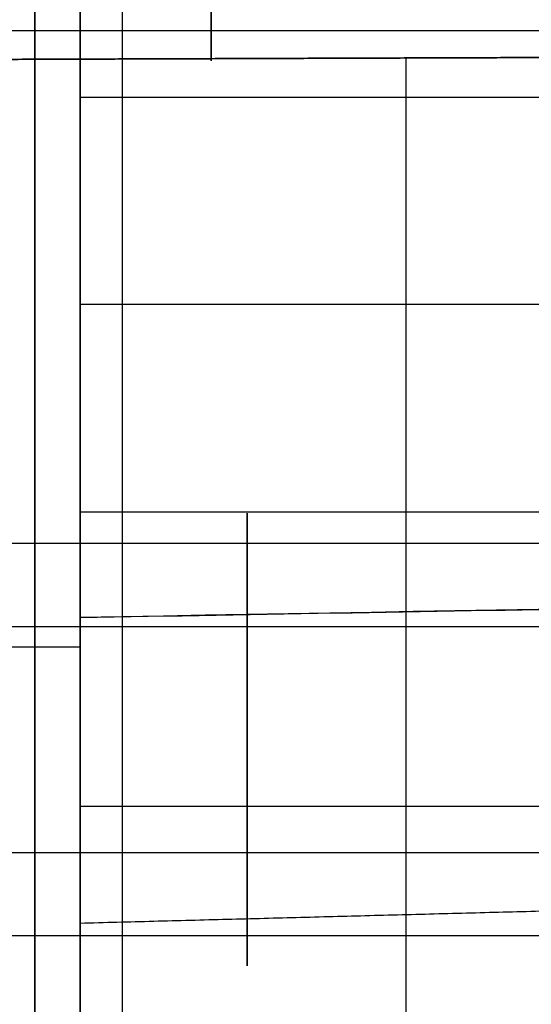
# Model space of a CAD drawing. Header units: millimetres. Extents: x 0 to 284, y -110 to 65.
# Tile 189 of 227: x 230.17 to 232.99, y -40.87 to -35.43. Entities that reach past the tile are written whole.
import ezdxf

# ---------------------------------------------------------------- set-up
doc = ezdxf.new("R2010")
doc.units = ezdxf.units.MM
doc.layers.add('Layer 01', color=7, linetype='Continuous', true_color=0x000000)

# ---------------------------------------------------------------- blocks, each defined once
blk = doc.blocks.new('Block 01')
at = {"layer": 'Layer 01'}
for p, q in [((225.8465, -35.4867, 32.0353), (236.6, -35.4867, 32.0353)), ((232.3, -55.6742, -3.6033), (232.3, -35.6381, -3.6033)), ((230.5, -35.8545, 54.2799), (238.6, -35.8545, 54.2799)), ((237, -37, 53.8026), (230.5, -37, 53.6324)), ((237, -37, 60.3026), (230.5, -37, 60.4728)), ((230.5, -37, 53.6324), (230.5, -37, 54.0526)), ((230.5, -37, 60.0526), (230.5, -37, 60.4728)), ((230.5, -38.1455, 59.8253), (238.6, -38.1455, 59.8253)), ((225.8465, -38.7792, 23.8325), (236.6, -38.7792, 23.8325)), ((225.8465, -40.0292, 21.6675), (237, -40.0292, 21.6675)), ((230.5, -40, 57.0526), (230.5, -40.4202, 57.0526))]:
    blk.add_line(p, q, dxfattribs=at)
at = {"layer": 'Layer 01', "extrusion": (-1, 0, 0)}
for centre, radius, start, end in [((0, 0, -230.25), 61.5, 360, 180), ((0, 0, -230.25), 61.5, 180, 360), ((0, 0, -230.5), 61.5, 0, 180), ((0, 0, -230.5), 61.5, 180, 0), ((-0.007, 435.1089, -230.5), 500.1091, 273.60637, 274.442398), ((0, -435, -230.5), 500, 85.557435, 86.393197), ((0, 0, -230.732), 56.8912, 304.66803, 355.33197), ((37, 57.0526, -230.5), 3, 157.5517, 337.5517)]:
    blk.add_arc(centre, radius, start, end, dxfattribs=at)
at = {"layer": 'Layer 01', "extrusion": (1, 0, 0)}
for centre, radius, start, end in [((0, 0, 230.5), 62, 90, 270), ((-34.4042, 31.4103, 231.2232), 1.25, 330, 150), ((-34.4042, 31.4103, 231.2232), 1.25, 150, 330), ((-37, 57.0526, 230.5), 3.4202, 180, 0), ((-37, 57.0526, 230.5), 3.4202, 0, 180), ((-37, 57.0526, 230.5), 3, 22.4483, 202.4483), ((-39.4042, 22.75, 231.4232), 1.25, 330, 150), ((-39.4042, 22.75, 231.4232), 1.25, 150, 330), ((0, -435, 230.5), 500, 94.442845, 94.461165), ((-38.5806, -59.4973, 230.5), 4, 180, 265.5388), ((-38.5806, 59.4973, 230.5), 4, 94.4612, 180)]:
    blk.add_arc(centre, radius, start, end, dxfattribs=at)
at = {"layer": 'Layer 01', "extrusion": (1, -3.36105e-14, -5.33208e-13)}
blk.add_arc((-0.007, 434.8911, 230.5), 499.8908, 265.557269, 266.393161, dxfattribs=at)
at = {"layer": 'Layer 01'}
for points, degree in [([(225.8465, -35.4867, 32.0353), (231.2232, -35.4867, 32.0353), (236.6, -35.4867, 32.0353)], 2), ([(236.6, -38.3216, 22.125), (231.2232, -38.3216, 22.125), (225.8465, -38.3216, 22.125)], 2), ([(245.214, -38.4711, -63.2602), (240.3093, -38.5573, -63.3394), (235.4047, -38.6436, -63.4186), (230.5, -38.7299, -63.4977)], 3), ([(230.5, -38.7299, 63.4977), (232.5029, -38.6946, 63.4654), (234.5058, -38.6594, 63.4331), (236.5087, -38.6242, 63.4007)], 3), ([(230.5, -38.7323, 63.4976), (230.5, -38.7315, 63.4976), (230.5, -38.7307, 63.4977), (230.5, -38.7299, 63.4977)], 3), ([(78, -38.8917, 63.4851), (154.25, -38.8917, 63.4851), (230.5, -38.8917, 63.4851)], 2), ([(78, -38.8917, -63.4851), (154.25, -38.8917, -63.4851), (230.5, -38.8917, -63.4851)], 2), ([(230.5, -39.7727, 55.9071), (234.55, -39.7727, 55.9071), (238.6, -39.7727, 55.9071)], 2), ([(237, -40.25, 57.0526), (233.75, -40.3351, 57.0526), (230.5, -40.4202, 57.0526)], 2), ([(225.8465, -40.4867, 23.375), (231.4232, -40.4867, 23.375), (237, -40.4867, 23.375)], 2)]:
    blk.add_open_spline(points, degree=degree, dxfattribs=at)
for points, weights, degree in [([(233.0558, -35.6354, 3.6297), (231.6925, -35.6402, 3.5821), (230.3289, -35.645, 3.5345), (228.9651, -35.6496, 3.4869)], [1, 0.999998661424, 0.999998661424, 1], 3), ([(228.9651, -35.6496, -3.4869), (230.3289, -35.645, -3.5345), (231.6925, -35.6402, -3.5821), (233.0558, -35.6354, -3.6297)], [1, 0.999998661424, 0.999998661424, 1], 3), ([(230.5, -38.8917, -63.4851), (230.5, -38.8108, -63.4915), (230.5, -38.7299, -63.4977)], [1, 0.999999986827, 1], 2)]:
    blk.add_rational_spline(points, weights, degree=degree, dxfattribs=at)
for points, knots in [([(230.5, -38.7299, -63.4977), (230.5, -38.9802, -63.4783), (230.5, -39.2247, -63.4358), (230.5, -39.7026, -63.3066), (230.5, -39.9379, -63.219), (230.5, -40.3874, -63.0014), (230.5, -40.5992, -62.8731), (230.5, -40.9978, -62.5784), (230.5, -41.1861, -62.4098), (230.5, -41.5239, -62.0449), (230.5, -41.6744, -61.8484), (230.5, -41.9388, -61.4276), (230.5, -42.0527, -61.2019), (230.5, -42.2338, -60.7402), (230.5, -42.3025, -60.5023), (230.5, -42.3957, -60.0123), (230.5, -42.4195, -59.7612), (230.5, -42.4195, -59.5103)], [0, 0, 0, 0, 0.747606, 0.747606, 1.495213, 1.495213, 2.242819, 2.242819, 2.990426, 2.990426, 3.738032, 3.738032, 4.485638, 4.485638, 5.233245, 5.233245, 5.980851, 5.980851, 5.980851, 5.980851]), ([(230.5, -42.4195, 59.5104), (230.5, -42.4195, 59.761), (230.5, -42.3961, 60.0078), (230.5, -42.3045, 60.494), (230.5, -42.2354, 60.7356), (230.5, -42.0535, 61.2003), (230.5, -41.9422, 61.4213), (230.5, -41.6795, 61.8412), (230.5, -41.5263, 62.042), (230.5, -41.1887, 62.4073), (230.5, -41.0046, 62.5726), (230.5, -40.606, 62.8688), (230.5, -40.3898, 63), (230.5, -39.9436, 63.2165), (230.5, -39.7119, 63.3036), (230.5, -39.231, 63.4346), (230.5, -38.9825, 63.478), (230.5, -38.7323, 63.4976)], [0, 0, 0, 0, 0.747299, 0.747299, 1.494599, 1.494599, 2.241898, 2.241898, 2.989198, 2.989198, 3.736497, 3.736497, 4.483797, 4.483797, 5.231096, 5.231096, 5.978396, 5.978396, 5.978396, 5.978396])]:
    blk.add_open_spline(points, degree=3, knots=knots, dxfattribs=at)

msp = doc.modelspace()

# ---------------------------------------------------------------- block references
at = {"layer": 'Layer 01'}
msp.add_blockref('Block 01', (0, 0), dxfattribs=at)

doc.saveas('drawing.dxf')
